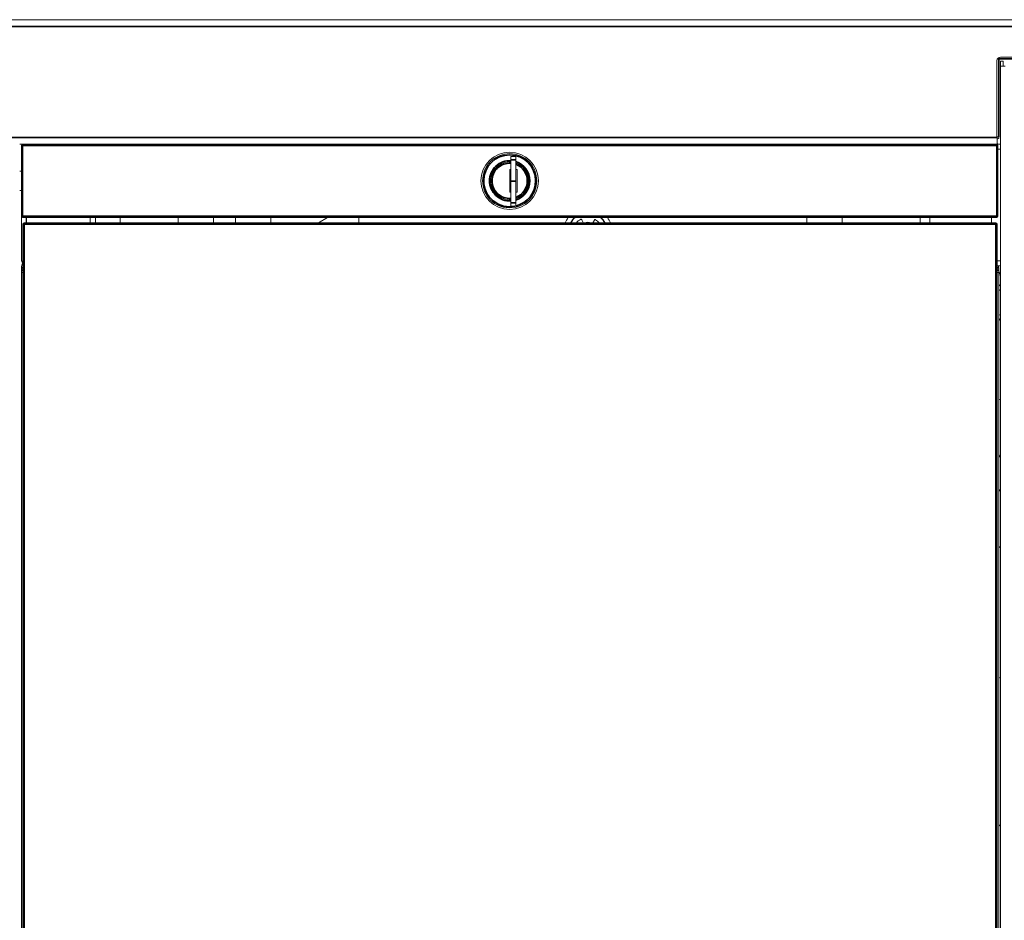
# Model space of a CAD drawing. Header units: millimetres. Extents: x 4 to 1188, y 1 to 840.
# Tile 127 of 210: x 547 to 604, y 375 to 428. Entities that reach past the tile are written whole.
import ezdxf

# ---------------------------------------------------------------- set-up
doc = ezdxf.new("R2010")
doc.units = ezdxf.units.MM
doc.layers.add('1', color=7, linetype='Continuous')
doc.styles.add('Arial Unicode MS', font='Arial Unicode MS')
doc.dimstyles.get("Standard").update_dxf_attribs({"dimtxt": 0.18, "dimasz": 0.18, "dimexe": 0.18, "dimexo": 0.0625, "dimgap": 0.09, "dimtad": 0, "dimtih": 1, "dimtoh": 1, "dimdec": 4, "dimzin": 0, "dimdsep": 46, "dimtxsty": 'Standard', "dimcen": 0.09, "dimadec": 0, "dimazin": 0, "dimtfac": 1, "dimtdec": 4, "dimtofl": 0, "dimtmove": 0, "dimatfit": 3, "dimfxl": 0, "dimtolj": 1, "dimtzin": 0, "dimarcsym": 0})

# ---------------------------------------------------------------- blocks, each defined once
blk = doc.blocks.new('_U7')
at = {"layer": '1', "color": 18, "lineweight": 35}
for p, q in [((631.149, 543.374), (512.495, 543.374)), ((514.495, 543.374), (514.495, 427.753)), ((541.924, 427.753), (512.495, 427.753))]:
    blk.add_line(p, q, dxfattribs=at)
at = {"layer": '1', "color": 18, "lineweight": 70}
for points in [[(514.495, 543.374), (515.271, 539.874), (513.719, 539.874)], [(514.495, 427.753), (513.719, 431.253), (515.271, 431.253)]]:
    blk.add_solid(points, dxfattribs=at)
at = {"layer": '1', "color": 18, "linetype": 'Continuous', "lineweight": 13, "insert": (512.425, 476.948), "char_height": 5, "attachment_point": 7, "rotation": 90, "line_spacing_factor": 1.047437, "style": 'Arial Unicode MS'}
blk.add_mtext('\\fArial Unicode MS|b0|i0;\\W1.0000;{\\H1.21x;(}809{\\H1.21x;)}', dxfattribs=at)

msp = doc.modelspace()

# ---------------------------------------------------------------- linework, layer by layer
at = {"layer": '1', "color": 154, "linetype": 'Continuous', "lineweight": 13}
for p, q in [((542.9238, 427.7529), (722.3524, 427.7529)), ((603.9666, 425.3529), (603.9666, 420.8672)), ((604.3381, 425.3243), (604.1666, 425.3243)), ((604.1666, 425.3243), (604.1666, 425.0386)), ((661.0824, 425.5672), (604.1809, 425.5672)), ((604.3381, 425.0386), (604.3381, 425.3243)), ((604.1666, 425.0386), (604.1666, 287.1815)), ((604.4524, 425.0386), (604.1666, 425.0386)), ((603.9666, 420.8958), (604.0745, 420.8958)), ((603.9666, 420.8672), (603.9795, 420.8672)), ((603.9795, 420.8672), (603.9795, 420.8958)), ((603.9795, 420.8672), (603.9795, 420.4672)), ((603.9816, 420.5386), (603.9816, 420.7243)), ((604.0531, 420.7958), (604.0745, 420.7958)), ((604.0745, 420.7958), (604.0745, 420.8958)), ((546.7813, 420.4672), (546.9526, 420.4672)), ((546.8809, 416.2529), (546.8809, 420.3958)), ((546.9524, 420.4672), (603.9524, 420.4672)), ((603.9516, 420.4672), (603.9795, 420.4672)), ((604.1666, 420.4672), (603.9795, 420.4672)), ((604.0238, 420.3958), (604.0238, 416.2529)), ((604.0238, 420.1815), (604.1666, 420.1815)), ((575.5238, 419.56), (575.5238, 419.7529)), ((575.5238, 419.7529), (575.8095, 419.7529)), ((575.5238, 419.56), (575.5238, 418.2958)), ((575.8095, 419.7529), (575.8095, 419.56)), ((575.8095, 419.56), (575.8095, 418.2958)), ((546.881, 418.8958), (546.781, 418.8958)), ((575.4524, 418.9815), (575.4524, 417.6672)), ((575.5238, 418.9815), (575.4524, 418.9815)), ((575.8809, 418.9815), (575.8095, 418.9815)), ((575.8809, 417.6672), (575.8809, 418.9815)), ((575.5238, 418.2958), (575.5238, 417.0315)), ((575.8095, 418.2958), (575.8095, 417.0315)), ((546.781, 417.7529), (546.881, 417.7529)), ((575.4524, 417.6672), (575.5238, 417.6672)), ((575.8095, 417.6672), (575.8809, 417.6672)), ((575.5238, 416.8386), (575.5238, 417.0315)), ((575.8095, 416.8386), (575.5238, 416.8386)), ((575.8095, 417.0315), (575.8095, 416.8386)), ((546.8809, 413.7529), (546.8809, 416.253)), ((603.9524, 416.1815), (546.9524, 416.1815)), ((547.1666, 415.8601), (547.1666, 416.1816)), ((547.1767, 415.8601), (547.1767, 416.1815)), ((550.9024, 416.1815), (550.9024, 415.8601)), ((551.2238, 416.1816), (551.2238, 415.8602)), ((552.6524, 415.8602), (552.6524, 416.1816)), ((556.0452, 415.86), (556.0452, 416.1815)), ((558.1166, 415.8601), (558.1166, 416.1815)), ((559.4024, 416.1815), (559.4024, 415.8601)), ((561.4738, 416.1815), (561.4738, 415.86)), ((564.797, 416.1815), (564.2613, 415.8601)), ((566.6166, 415.8601), (566.6166, 416.1815)), ((579.7487, 415.8803), (579.667, 416.0454)), ((580.4098, 416.0302), (580.3214, 415.8686)), ((592.8309, 416.1815), (592.8309, 415.8601)), ((594.9024, 416.1815), (594.9024, 415.86)), ((599.4738, 415.86), (599.4738, 416.1815)), ((600.0452, 415.8601), (600.0452, 416.1815)), ((603.6381, 415.8601), (603.6381, 416.1815)), ((546.9738, 320.2886), (546.9738, 415.7886)), ((547.0452, 415.86), (603.9024, 415.86)), ((603.9738, 415.7886), (603.9738, 320.2886)), ((546.8809, 413.2386), (546.8809, 413.0958)), ((546.8809, 412.9529), (546.8809, 413.0958)), ((603.9738, 413.6386), (604.1666, 413.6386)), ((603.9738, 413.3529), (604.1666, 413.3529)), ((604.0666, 413.2386), (604.0666, 413.0958)), ((604.0666, 413.0958), (604.0666, 412.9529)), ((546.8809, 412.9529), (546.9738, 412.9529)), ((546.8809, 319.8254), (546.8809, 412.9529)), ((604.0666, 412.9529), (603.9738, 412.9529)), ((604.0666, 412.9529), (604.0666, 315.8546)), ((546.9727, 409.6743), (546.9727, 411.1029)), ((603.9749, 411.1029), (603.9749, 409.6743)), ((546.9727, 406.8172), (546.9727, 408.2458)), ((603.9749, 408.2458), (603.9749, 406.8172)), ((546.9727, 404.5815), (546.9727, 406.01)), ((603.9749, 406.01), (603.9749, 404.5815)), ((604.0666, 402.2823), (604.0837, 402.2823)), ((604.1666, 402.1386), (604.0837, 402.2823)), ((604.0666, 401.7462), (604.0837, 401.7462)), ((546.9727, 400.01), (546.9727, 401.4386)), ((603.9749, 401.4386), (603.9749, 400.01)), ((604.0666, 400.6739), (604.0837, 400.6739)), ((604.0666, 400.1378), (604.0837, 400.1378)), ((604.0837, 400.1378), (604.1666, 400.2815)), ((546.9727, 386.9529), (546.9727, 388.3815)), ((603.9749, 388.3815), (603.9749, 386.9529)), ((546.9727, 381.6886), (546.9727, 383.1172)), ((603.9749, 383.1172), (603.9749, 381.6886)), ((546.9727, 377.1172), (546.9727, 378.5458)), ((603.9749, 378.5458), (603.9749, 377.1172))]:
    msp.add_line(p, q, dxfattribs=at)
at = {"layer": '1', "color": 154, "linetype": 'Continuous', "lineweight": 35}
for p, q in [((722.3524, 427.3529), (542.9238, 427.3529)), ((604.0745, 425.4529), (661.1888, 425.4529)), ((604.0745, 420.8958), (604.0745, 425.4529)), ((546.2809, 420.8672), (603.9666, 420.8672)), ((546.8809, 420.3958), (546.9524, 420.3958)), ((546.9524, 420.4672), (546.9524, 420.3958)), ((603.9524, 420.3958), (546.9524, 420.3958)), ((546.9524, 420.3958), (546.9524, 416.2529)), ((603.9524, 420.3958), (603.9524, 420.4672)), ((603.9524, 416.2529), (603.9524, 420.3958)), ((603.9524, 420.3958), (604.0238, 420.3958)), ((575.8095, 419.56), (575.5238, 419.56)), ((573.8631, 418.3243), (573.9345, 418.3243)), ((574.2738, 418.3243), (574.3452, 418.3243)), ((574.3488, 418.3243), (574.4202, 418.3243)), ((575.8095, 418.2958), (575.5238, 418.2958)), ((576.5559, 418.3243), (576.4845, 418.3243)), ((576.6309, 418.3243), (576.5595, 418.3243)), ((577.0416, 418.3243), (576.9702, 418.3243)), ((575.5238, 417.0315), (575.8095, 417.0315)), ((546.8809, 416.2529), (546.9524, 416.2529)), ((546.9524, 416.2529), (603.9524, 416.2529)), ((546.9524, 416.1815), (546.9524, 416.2529)), ((603.9524, 416.2529), (603.9524, 416.1815)), ((603.9524, 416.2529), (604.0238, 416.2529)), ((547.0452, 415.7886), (546.9738, 415.7886)), ((547.0452, 415.86), (547.0452, 415.7886)), ((603.9024, 415.7886), (547.0452, 415.7886)), ((547.0452, 415.7886), (547.0452, 320.2886)), ((603.9024, 415.86), (603.9024, 415.7886)), ((603.9738, 415.7886), (603.9024, 415.7886)), ((603.9024, 320.2886), (603.9024, 415.7886)), ((546.9738, 413.2386), (546.8809, 413.2386)), ((546.8809, 413.0958), (546.9738, 413.0958)), ((603.9738, 413.2386), (604.0666, 413.2386)), ((603.9738, 413.0958), (604.0666, 413.0958))]:
    msp.add_line(p, q, dxfattribs=at)
at = {"layer": '1', "color": 154, "linetype": 'Continuous', "lineweight": 13}
msp.add_circle((575.4524, 418.3243), 1.6786, dxfattribs=at)
for centre, radius, start, end in [((604.1809, 425.3529), 0.2143, 90, 180), ((604.0531, 420.7243), 0.0714, 90, 180), ((546.9524, 420.3958), 0.0714, 90, 180), ((603.9524, 420.3958), 0.0714, 0, 90), ((604.0531, 420.5386), 0.0714, 180, 270), ((575.4524, 418.3243), 1.5893, 0, 180), ((575.4524, 418.3243), 1.1071, 86.301562, 180), ((575.4524, 418.3243), 1.1036, 86.290312, 180), ((575.4524, 418.3243), 1.1071, 0, 71.181562), ((575.4524, 418.3243), 1.1036, 0, 71.119687), ((575.4524, 418.3243), 1.5893, 180, 0), ((575.4524, 418.3243), 1.1071, 180, 273.698438), ((575.4524, 418.3243), 1.1036, 180, 273.709688), ((575.4524, 418.3243), 1.1036, 288.880313, 0), ((575.4524, 418.3243), 1.1071, 288.818438, 0), ((546.9524, 416.2529), 0.0714, 180, 270), ((580.0238, 415.3243), 1.4286, 143.128125, 157.9725), ((580.0238, 415.3243), 1.1429, 131.411424, 152.049549), ((580.0238, 415.3243), 1.1286, 130.578803, 151.660219), ((580.0238, 415.3243), 0.8571, 119.955596, 141.318529), ((579.6213, 416.0228), 0.051, 26.326856, 119.955596), ((580.4546, 416.0057), 0.051, 57.698115, 151.326856), ((580.0238, 415.3243), 0.8571, 38.681694, 57.698115), ((580.0238, 415.3243), 1.1286, 28.339781, 49.421197), ((580.0238, 415.3243), 1.1429, 27.956424, 48.594549), ((580.0238, 415.3243), 1.4286, 22.0275, 36.871875), ((603.9524, 416.2529), 0.0714, 270, 0), ((547.0452, 415.7886), 0.0714, 90, 180), ((579.7944, 415.903), 0.051, 206.326856, 237.278162), ((580.0238, 415.3243), 0.5714, 69.636345, 110.363459), ((580.0238, 415.3243), 0.5643, 71.690711, 108.315086), ((580.2767, 415.8931), 0.051, 319.628987, 331.326856), ((603.9024, 415.7886), 0.0714, 0, 90), ((547.4238, 413.2386), 0.5429, 145.989844, 180), ((603.5238, 413.2386), 0.5429, 0, 12.154219), ((604.7809, 412.6386), 0.7143, 149.315625, 180), ((604.2095, 412.3146), 0.1429, 180, 240), ((604.0666, 412.0672), 0.1429, 270, 314.428125), ((604.0666, 412.0672), 0.1429, 45.571875, 60), ((604.0666, 410.3529), 0.1429, 45.571875, 90), ((604.2095, 410.1055), 0.1429, 120, 180), ((604.0666, 410.3529), 0.1429, 300, 314.428125), ((604.2095, 405.6386), 0.1429, 180, 252.541406), ((604.2095, 396.7815), 0.1429, 107.458594, 180), ((604.2095, 389.3529), 0.1429, 180, 252.541406), ((604.2095, 380.4958), 0.1429, 107.458594, 180)]:
    msp.add_arc(centre, radius, start, end, dxfattribs=at)
at = {"layer": '1', "color": 154, "linetype": 'Continuous', "lineweight": 35}
for radius, start, end in [(1.5179, 0, 180), (1.1786, 86.526562, 180), (1.1786, 0, 72.362812), (1.0321, 86.034375, 180), (1.0321, 0, 69.758437), (1.5179, 180, 281.809687), (1.1786, 180, 273.473438), (1.0321, 180, 273.965625), (1.0321, 290.241563, 0), (1.5179, 283.606875, 0), (1.1786, 287.637188, 0)]:
    msp.add_arc((575.4524, 418.3243), radius, start, end, dxfattribs=at)
at = {"layer": '1', "color": 154, "linetype": 'Continuous', "lineweight": 13}
msp.add_open_spline([(604.0745, 425.4529), (604.0573, 425.4606), (604.0402, 425.4683), (604.0231, 425.4758)], degree=3, dxfattribs=at)
msp.add_open_spline([(547.0406, 413.4332), (547.0364, 413.4363), (547.0266, 413.444), (547.0116, 413.4569), (546.9958, 413.472), (546.9811, 413.4879), (546.9672, 413.5044), (546.9544, 413.5215), (546.9426, 413.5392), (546.9318, 413.5574), (546.922, 413.576), (546.9132, 413.595), (546.9055, 413.6142), (546.8989, 413.6338), (546.8933, 413.6535), (546.8888, 413.6733), (546.8852, 413.6932), (546.8828, 413.7131), (546.8812, 413.733), (546.881, 413.7463), (546.8809, 413.7529)], degree=3, knots=[0, 0, 0, 0, 0.0423281, 0.1018163, 0.1609049, 0.2195948, 0.2778871, 0.3357828, 0.3932829, 0.4503886, 0.5071008, 0.5634208, 0.6193496, 0.6748884, 0.7300385, 0.7848009, 0.839177, 0.893168, 0.9467753, 1, 1, 1, 1], dxfattribs=at)

# ---------------------------------------------------------------- dimensions: what is measured, and where the dimension line sits
at = {"layer": '1', "color": 18, "linetype": 'Continuous', "lineweight": 13}
dim = msp.add_linear_dim(base=(514.4949, 543.3738), p1=(574.791, 427.7529), p2=(632.5774, 543.3738), angle=270, dimstyle='Standard', override={"dimtxt": 5, "dimasz": 3.5, "dimexe": 2, "dimexo": 1, "dimgap": 2.5, "dimtad": 1, "dimtih": 0, "dimtoh": 0, "dimdec": 0, "dimlfac": 7, "dimzin": 8, "dimdsep": 44, "dimlunit": 2, "dimpost": '(<>)', "dimtxsty": 'Arial Unicode MS', "dimsah": 1, "dimse1": 0, "dimse2": 0, "dimsd1": 0, "dimsd2": 0, "dimclrd": 18, "dimclre": 18, "dimclrt": 18, "dimtm": -0.1, "dimtfac": 0.4, "dimtdec": 2, "dimtofl": 1, "dimtmove": 0, "dimtzin": 8, "dimlwd": 35, "dimlwe": 35}, dxfattribs=at)
dim.commit()
dim.dimension.update_dxf_attribs({"geometry": '_U7', "text_midpoint": (514.4949, 485.5633), "dimtype": 160})

doc.saveas('drawing.dxf')
